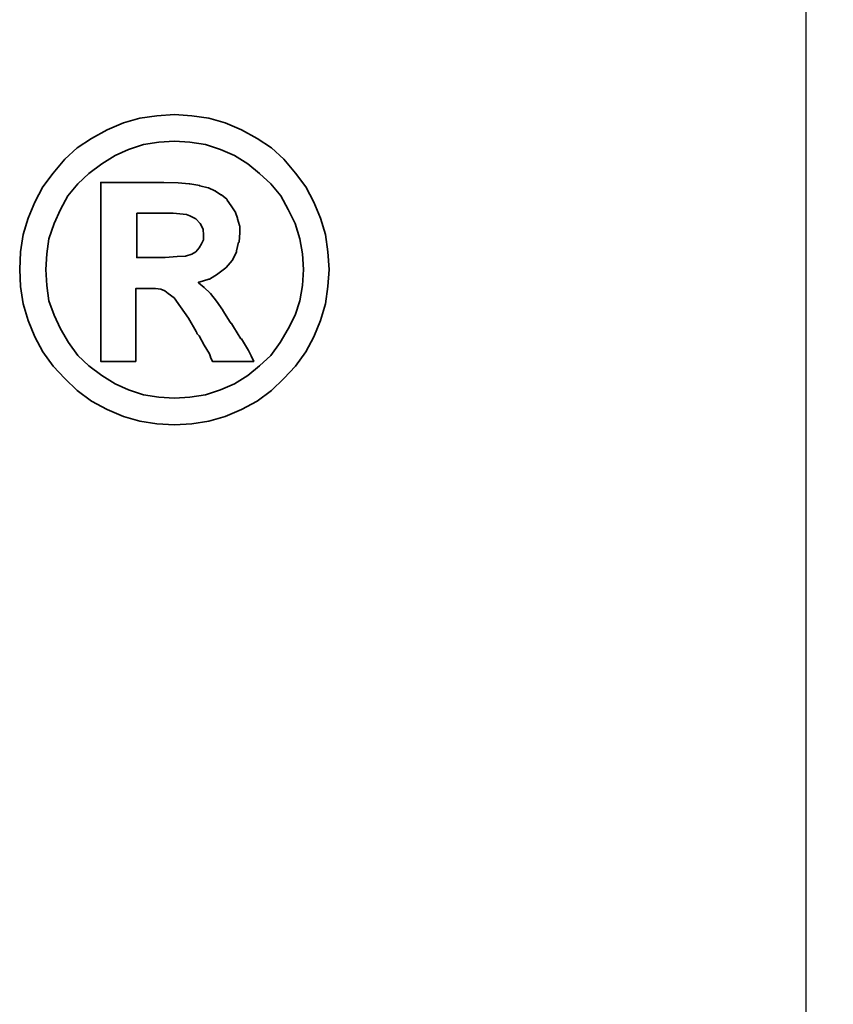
# Model space of a CAD drawing. Header units: millimetres. Extents: x -52 to 340, y -61 to 93.
# Tile 49 of 101: x 124.07 to 125.55, y 2.38 to 4.18. Entities that reach past the tile are written whole.
import ezdxf

# ---------------------------------------------------------------- set-up
doc = ezdxf.new("R2010")
doc.units = ezdxf.units.MM
for name, color, linetype in [('DIM', 4, 'Continuous'), ('layer 1', 7, 'Continuous'), ('OUT', 3, 'Continuous')]:
    doc.layers.add(name, color=color, linetype=linetype)
doc.styles.add('DIM-7', font='SIMPLEX.shx', dxfattribs={"width": 0.7, "bigfont": 'chineset.shx'})
doc.dimstyles.new('CNS', dxfattribs={"dimtxt": 3.5, "dimasz": 2.5, "dimexe": 1, "dimexo": 1.5, "dimgap": 0.09, "dimtad": 0, "dimdsep": 46, "dimtxsty": 'DIM-7', "dimcen": 0.09, "dimclrd": 1, "dimclre": 1, "dimclrt": 4, "dimadec": 0, "dimazin": 0, "dimtfac": 1, "dimtix": 1, "dimtmove": 2, "dimatfit": 3, "dimfxl": 1, "dimtvp": 0.971429, "dimtolj": 1, "dimarcsym": 0})

# ---------------------------------------------------------------- blocks, each defined once
blk = doc.blocks.new('*D8')
at = {"layer": 'DEFPOINTS', "color": 0}
for p in [(125.5, 31), (125.5, -31), (153.4109, -31)]:
    blk.add_point(p, dxfattribs=at)
at = {"layer": 'DIM', "color": 0, "lineweight": -2}
for p, q in [((126.7, 31), (154.2109, 31)), ((153.4109, 29), (153.4109, -29)), ((126.7, -31), (154.2109, -31))]:
    blk.add_line(p, q, dxfattribs=at)
at = {"layer": 'DIM', "color": 0}
for points in [[(153.0775, 29), (153.7442, 29), (153.4109, 31)], [(153.0775, -29), (153.7442, -29), (153.4109, -31)]]:
    blk.add_solid(points, dxfattribs=at)
at = {"layer": 'DIM', "color": 0, "insert": (149.6029, 0), "char_height": 2.8, "attachment_point": 5, "rotation": 90, "style": 'DIM-7'}
blk.add_mtext('\\A1;%%C62{\\H1.680000;\\S 0^ -0.007;}', dxfattribs=at)
blk = doc.blocks.new('TBI MOTION logo(完整正式版)')
at = {"layer": 'layer 1', "color": 22, "lineweight": 35}
for points, knots in [([(81.20634, 4.98624), (81.20634, 4.98624), (81.18649, 5.32862), (81.18649, 5.32862), (81.18649, 5.32862), (81.18649, 5.32862), (81.13886, 5.66206), (81.13886, 5.66206), (81.13886, 5.66206), (81.13886, 5.66206), (81.04359, 5.97764), (81.04359, 5.97764), (81.04359, 5.97764), (81.04359, 5.97764), (80.91061, 6.29124), (80.91061, 6.29124), (80.91061, 6.29124), (80.91061, 6.29124), (80.75778, 6.58697), (80.75778, 6.58697), (80.75778, 6.58697), (80.75778, 6.58697), (80.5593, 6.85294), (80.5593, 6.85294), (80.5593, 6.85294), (80.5593, 6.85294), (80.33105, 7.1189), (80.33105, 7.1189), (80.33105, 7.1189), (80.33105, 7.1189), (80.09287, 7.33921), (80.09287, 7.33921), (80.09287, 7.33921), (80.09287, 7.33921), (79.815, 7.51982), (79.815, 7.51982), (79.815, 7.51982), (79.815, 7.51982), (79.51133, 7.69051), (79.51133, 7.69051), (79.51133, 7.69051), (79.51133, 7.69051), (79.19773, 7.8235), (79.19773, 7.8235), (79.19773, 7.8235), (79.19773, 7.8235), (78.88215, 7.91877), (78.88215, 7.91877), (78.88215, 7.91877), (78.88215, 7.91877), (78.54871, 7.95846), (78.54871, 7.95846), (78.54871, 7.95846), (78.54871, 7.95846), (78.21526, 7.98625), (78.21526, 7.98625), (78.21526, 7.98625), (78.21526, 7.98625), (77.87388, 7.95846), (77.87388, 7.95846), (77.87388, 7.95846), (77.87388, 7.95846), (77.54044, 7.91877), (77.54044, 7.91877), (77.54044, 7.91877), (77.54044, 7.91877), (77.22485, 7.8235), (77.22485, 7.8235), (77.22485, 7.8235), (77.22485, 7.8235), (76.91027, 7.69051), (76.91027, 7.69051), (76.91027, 7.69051), (76.91027, 7.69051), (76.6056, 7.51982), (76.6056, 7.51982), (76.6056, 7.51982), (76.6056, 7.51982), (76.32972, 7.33921), (76.32972, 7.33921), (76.32972, 7.33921), (76.32972, 7.33921), (76.09154, 7.1189), (76.09154, 7.1189), (76.09154, 7.1189), (76.09154, 7.1189), (75.86329, 6.85294), (75.86329, 6.85294), (75.86329, 6.85294), (75.86329, 6.85294), (75.66382, 6.58697), (75.66382, 6.58697), (75.66382, 6.58697), (75.66382, 6.58697), (75.51099, 6.29124), (75.51099, 6.29124), (75.51099, 6.29124), (75.51099, 6.29124), (75.37702, 5.97764), (75.37702, 5.97764), (75.37702, 5.97764), (75.37702, 5.97764), (75.28175, 5.66206), (75.28175, 5.66206), (75.28175, 5.66206), (75.28175, 5.66206), (75.23411, 5.32862), (75.23411, 5.32862), (75.23411, 5.32862), (75.23411, 5.32862), (75.21625, 4.98624), (75.21625, 4.98624), (75.21625, 4.98624), (75.21625, 4.98624), (75.23411, 4.6528), (75.23411, 4.6528), (75.23411, 4.6528), (75.23411, 4.6528), (75.28175, 4.32035), (75.28175, 4.32035), (75.28175, 4.32035), (75.28175, 4.32035), (75.37702, 3.99583), (75.37702, 3.99583), (75.37702, 3.99583), (75.37702, 3.99583), (75.51099, 3.68224), (75.51099, 3.68224), (75.51099, 3.68224), (75.51099, 3.68224), (75.66382, 3.38749), (75.66382, 3.38749), (75.66382, 3.38749), (75.66382, 3.38749), (75.86329, 3.10963), (75.86329, 3.10963), (75.86329, 3.10963), (75.86329, 3.10963), (76.09154, 2.87145), (76.09154, 2.87145), (76.09154, 2.87145), (76.09154, 2.87145), (76.32972, 2.6432), (76.32972, 2.6432), (76.32972, 2.6432), (76.32972, 2.6432), (76.6056, 2.43381), (76.6056, 2.43381), (76.6056, 2.43381), (76.6056, 2.43381), (76.91027, 2.27205), (76.91027, 2.27205), (76.91027, 2.27205), (76.91027, 2.27205), (77.22485, 2.13906), (77.22485, 2.13906), (77.22485, 2.13906), (77.22485, 2.13906), (77.54044, 2.0438), (77.54044, 2.0438), (77.54044, 2.0438), (77.54044, 2.0438), (77.87388, 1.99616), (77.87388, 1.99616), (77.87388, 1.99616), (77.87388, 1.99616), (78.21526, 1.97631), (78.21526, 1.97631), (78.21526, 1.97631), (78.21526, 1.97631), (78.54871, 1.99616), (78.54871, 1.99616), (78.54871, 1.99616), (78.54871, 1.99616), (78.88215, 2.0438), (78.88215, 2.0438), (78.88215, 2.0438), (78.88215, 2.0438), (79.19773, 2.13906), (79.19773, 2.13906), (79.19773, 2.13906), (79.19773, 2.13906), (79.51133, 2.27205), (79.51133, 2.27205), (79.51133, 2.27205), (79.51133, 2.27205), (79.815, 2.43381), (79.815, 2.43381), (79.815, 2.43381), (79.815, 2.43381), (80.09287, 2.6432), (80.09287, 2.6432), (80.09287, 2.6432), (80.09287, 2.6432), (80.33105, 2.87145), (80.33105, 2.87145), (80.33105, 2.87145), (80.33105, 2.87145), (80.5593, 3.10963), (80.5593, 3.10963), (80.5593, 3.10963), (80.5593, 3.10963), (80.75778, 3.38749), (80.75778, 3.38749), (80.75778, 3.38749), (80.75778, 3.38749), (80.91061, 3.68224), (80.91061, 3.68224), (80.91061, 3.68224), (80.91061, 3.68224), (81.04359, 3.99583), (81.04359, 3.99583), (81.04359, 3.99583), (81.04359, 3.99583), (81.13886, 4.32035), (81.13886, 4.32035), (81.13886, 4.32035), (81.13886, 4.32035), (81.18649, 4.6528), (81.18649, 4.6528), (81.18649, 4.6528), (81.18649, 4.6528), (81.20634, 4.98624), (81.20634, 4.98624)], [0, 0, 0, 0, 0.01785714, 0.01785714, 0.01785714, 0.01785714, 0.03571429, 0.03571429, 0.03571429, 0.03571429, 0.05357143, 0.05357143, 0.05357143, 0.05357143, 0.07142857, 0.07142857, 0.07142857, 0.07142857, 0.08928571, 0.08928571, 0.08928571, 0.08928571, 0.10714286, 0.10714286, 0.10714286, 0.10714286, 0.125, 0.125, 0.125, 0.125, 0.14285714, 0.14285714, 0.14285714, 0.14285714, 0.16071429, 0.16071429, 0.16071429, 0.16071429, 0.17857143, 0.17857143, 0.17857143, 0.17857143, 0.19642857, 0.19642857, 0.19642857, 0.19642857, 0.21428571, 0.21428571, 0.21428571, 0.21428571, 0.23214286, 0.23214286, 0.23214286, 0.23214286, 0.25, 0.25, 0.25, 0.25, 0.26785714, 0.26785714, 0.26785714, 0.26785714, 0.28571429, 0.28571429, 0.28571429, 0.28571429, 0.30357143, 0.30357143, 0.30357143, 0.30357143, 0.32142857, 0.32142857, 0.32142857, 0.32142857, 0.33928571, 0.33928571, 0.33928571, 0.33928571, 0.35714286, 0.35714286, 0.35714286, 0.35714286, 0.375, 0.375, 0.375, 0.375, 0.39285714, 0.39285714, 0.39285714, 0.39285714, 0.41071429, 0.41071429, 0.41071429, 0.41071429, 0.42857143, 0.42857143, 0.42857143, 0.42857143, 0.44642857, 0.44642857, 0.44642857, 0.44642857, 0.46428571, 0.46428571, 0.46428571, 0.46428571, 0.48214286, 0.48214286, 0.48214286, 0.48214286, 0.5, 0.5, 0.5, 0.5, 0.51785714, 0.51785714, 0.51785714, 0.51785714, 0.53571429, 0.53571429, 0.53571429, 0.53571429, 0.55357143, 0.55357143, 0.55357143, 0.55357143, 0.57142857, 0.57142857, 0.57142857, 0.57142857, 0.58928571, 0.58928571, 0.58928571, 0.58928571, 0.60714286, 0.60714286, 0.60714286, 0.60714286, 0.625, 0.625, 0.625, 0.625, 0.64285714, 0.64285714, 0.64285714, 0.64285714, 0.66071429, 0.66071429, 0.66071429, 0.66071429, 0.67857143, 0.67857143, 0.67857143, 0.67857143, 0.69642857, 0.69642857, 0.69642857, 0.69642857, 0.71428571, 0.71428571, 0.71428571, 0.71428571, 0.73214286, 0.73214286, 0.73214286, 0.73214286, 0.75, 0.75, 0.75, 0.75, 0.76785714, 0.76785714, 0.76785714, 0.76785714, 0.78571429, 0.78571429, 0.78571429, 0.78571429, 0.80357143, 0.80357143, 0.80357143, 0.80357143, 0.82142857, 0.82142857, 0.82142857, 0.82142857, 0.83928571, 0.83928571, 0.83928571, 0.83928571, 0.85714286, 0.85714286, 0.85714286, 0.85714286, 0.875, 0.875, 0.875, 0.875, 0.89285714, 0.89285714, 0.89285714, 0.89285714, 0.91071429, 0.91071429, 0.91071429, 0.91071429, 0.92857143, 0.92857143, 0.92857143, 0.92857143, 0.94642857, 0.94642857, 0.94642857, 0.94642857, 0.96428571, 0.96428571, 0.96428571, 0.96428571, 0.98214286, 0.98214286, 0.98214286, 0.98214286, 1, 1, 1, 1]), ([(80.71014, 4.98624), (80.71014, 4.98624), (80.69129, 5.29091), (80.69129, 5.29091), (80.69129, 5.29091), (80.69129, 5.29091), (80.64464, 5.57672), (80.64464, 5.57672), (80.64464, 5.57672), (80.64464, 5.57672), (80.54937, 5.87245), (80.54937, 5.87245), (80.54937, 5.87245), (80.54937, 5.87245), (80.41639, 6.14833), (80.41639, 6.14833), (80.41639, 6.14833), (80.41639, 6.14833), (80.27349, 6.41429), (80.27349, 6.41429), (80.27349, 6.41429), (80.27349, 6.41429), (80.08295, 6.64255), (80.08295, 6.64255), (80.08295, 6.64255), (80.08295, 6.64255), (79.86264, 6.84301), (79.86264, 6.84301), (79.86264, 6.84301), (79.86264, 6.84301), (79.63439, 7.03355), (79.63439, 7.03355), (79.63439, 7.03355), (79.63439, 7.03355), (79.37835, 7.1963), (79.37835, 7.1963), (79.37835, 7.1963), (79.37835, 7.1963), (79.10246, 7.30944), (79.10246, 7.30944), (79.10246, 7.30944), (79.10246, 7.30944), (78.81665, 7.40471), (78.81665, 7.40471), (78.81665, 7.40471), (78.81665, 7.40471), (78.511, 7.45234), (78.511, 7.45234), (78.511, 7.45234), (78.511, 7.45234), (78.21526, 7.47219), (78.21526, 7.47219), (78.21526, 7.47219), (78.21526, 7.47219), (77.9106, 7.45234), (77.9106, 7.45234), (77.9106, 7.45234), (77.9106, 7.45234), (77.61685, 7.40471), (77.61685, 7.40471), (77.61685, 7.40471), (77.61685, 7.40471), (77.32012, 7.30944), (77.32012, 7.30944), (77.32012, 7.30944), (77.32012, 7.30944), (77.06309, 7.1963), (77.06309, 7.1963), (77.06309, 7.1963), (77.06309, 7.1963), (76.80606, 7.03355), (76.80606, 7.03355), (76.80606, 7.03355), (76.80606, 7.03355), (76.55797, 6.84301), (76.55797, 6.84301), (76.55797, 6.84301), (76.55797, 6.84301), (76.34063, 6.64255), (76.34063, 6.64255), (76.34063, 6.64255), (76.34063, 6.64255), (76.1491, 6.41429), (76.1491, 6.41429), (76.1491, 6.41429), (76.1491, 6.41429), (76.0062, 6.14833), (76.0062, 6.14833), (76.0062, 6.14833), (76.0062, 6.14833), (75.88314, 5.87245), (75.88314, 5.87245), (75.88314, 5.87245), (75.88314, 5.87245), (75.77794, 5.57672), (75.77794, 5.57672), (75.77794, 5.57672), (75.77794, 5.57672), (75.73924, 5.29091), (75.73924, 5.29091), (75.73924, 5.29091), (75.73924, 5.29091), (75.72039, 4.98624), (75.72039, 4.98624), (75.72039, 4.98624), (75.72039, 4.98624), (75.73924, 4.67165), (75.73924, 4.67165), (75.73924, 4.67165), (75.73924, 4.67165), (75.77794, 4.37791), (75.77794, 4.37791), (75.77794, 4.37791), (75.77794, 4.37791), (75.88314, 4.10102), (75.88314, 4.10102), (75.88314, 4.10102), (75.88314, 4.10102), (76.0062, 3.83407), (76.0062, 3.83407), (76.0062, 3.83407), (76.0062, 3.83407), (76.15902, 3.56811), (76.15902, 3.56811), (76.15902, 3.56811), (76.15902, 3.56811), (76.34063, 3.32001), (76.34063, 3.32001), (76.34063, 3.32001), (76.34063, 3.32001), (76.55797, 3.11955), (76.55797, 3.11955), (76.55797, 3.11955), (76.55797, 3.11955), (76.80606, 2.92901), (76.80606, 2.92901), (76.80606, 2.92901), (76.80606, 2.92901), (77.06309, 2.76725), (77.06309, 2.76725), (77.06309, 2.76725), (77.06309, 2.76725), (77.32012, 2.65412), (77.32012, 2.65412), (77.32012, 2.65412), (77.32012, 2.65412), (77.61685, 2.55786), (77.61685, 2.55786), (77.61685, 2.55786), (77.61685, 2.55786), (77.9106, 2.51022), (77.9106, 2.51022), (77.9106, 2.51022), (77.9106, 2.51022), (78.21526, 2.49137), (78.21526, 2.49137), (78.21526, 2.49137), (78.21526, 2.49137), (78.511, 2.51022), (78.511, 2.51022), (78.511, 2.51022), (78.511, 2.51022), (78.81665, 2.55786), (78.81665, 2.55786), (78.81665, 2.55786), (78.81665, 2.55786), (79.10246, 2.65412), (79.10246, 2.65412), (79.10246, 2.65412), (79.10246, 2.65412), (79.37835, 2.76725), (79.37835, 2.76725), (79.37835, 2.76725), (79.37835, 2.76725), (79.63439, 2.92901), (79.63439, 2.92901), (79.63439, 2.92901), (79.63439, 2.92901), (79.86264, 3.11955), (79.86264, 3.11955), (79.86264, 3.11955), (79.86264, 3.11955), (80.08295, 3.32001), (80.08295, 3.32001), (80.08295, 3.32001), (80.08295, 3.32001), (80.26356, 3.56811), (80.26356, 3.56811), (80.26356, 3.56811), (80.26356, 3.56811), (80.41639, 3.83407), (80.41639, 3.83407), (80.41639, 3.83407), (80.41639, 3.83407), (80.54937, 4.10102), (80.54937, 4.10102), (80.54937, 4.10102), (80.54937, 4.10102), (80.64464, 4.37791), (80.64464, 4.37791), (80.64464, 4.37791), (80.64464, 4.37791), (80.69129, 4.67165), (80.69129, 4.67165), (80.69129, 4.67165), (80.69129, 4.67165), (80.71014, 4.98624), (80.71014, 4.98624)], [0, 0, 0, 0, 0.01923077, 0.01923077, 0.01923077, 0.01923077, 0.03846154, 0.03846154, 0.03846154, 0.03846154, 0.05769231, 0.05769231, 0.05769231, 0.05769231, 0.07692308, 0.07692308, 0.07692308, 0.07692308, 0.09615385, 0.09615385, 0.09615385, 0.09615385, 0.11538462, 0.11538462, 0.11538462, 0.11538462, 0.13461538, 0.13461538, 0.13461538, 0.13461538, 0.15384615, 0.15384615, 0.15384615, 0.15384615, 0.17307692, 0.17307692, 0.17307692, 0.17307692, 0.19230769, 0.19230769, 0.19230769, 0.19230769, 0.21153846, 0.21153846, 0.21153846, 0.21153846, 0.23076923, 0.23076923, 0.23076923, 0.23076923, 0.25, 0.25, 0.25, 0.25, 0.26923077, 0.26923077, 0.26923077, 0.26923077, 0.28846154, 0.28846154, 0.28846154, 0.28846154, 0.30769231, 0.30769231, 0.30769231, 0.30769231, 0.32692308, 0.32692308, 0.32692308, 0.32692308, 0.34615385, 0.34615385, 0.34615385, 0.34615385, 0.36538462, 0.36538462, 0.36538462, 0.36538462, 0.38461538, 0.38461538, 0.38461538, 0.38461538, 0.40384615, 0.40384615, 0.40384615, 0.40384615, 0.42307692, 0.42307692, 0.42307692, 0.42307692, 0.44230769, 0.44230769, 0.44230769, 0.44230769, 0.46153846, 0.46153846, 0.46153846, 0.46153846, 0.48076923, 0.48076923, 0.48076923, 0.48076923, 0.5, 0.5, 0.5, 0.5, 0.51923077, 0.51923077, 0.51923077, 0.51923077, 0.53846154, 0.53846154, 0.53846154, 0.53846154, 0.55769231, 0.55769231, 0.55769231, 0.55769231, 0.57692308, 0.57692308, 0.57692308, 0.57692308, 0.59615385, 0.59615385, 0.59615385, 0.59615385, 0.61538462, 0.61538462, 0.61538462, 0.61538462, 0.63461538, 0.63461538, 0.63461538, 0.63461538, 0.65384615, 0.65384615, 0.65384615, 0.65384615, 0.67307692, 0.67307692, 0.67307692, 0.67307692, 0.69230769, 0.69230769, 0.69230769, 0.69230769, 0.71153846, 0.71153846, 0.71153846, 0.71153846, 0.73076923, 0.73076923, 0.73076923, 0.73076923, 0.75, 0.75, 0.75, 0.75, 0.76923077, 0.76923077, 0.76923077, 0.76923077, 0.78846154, 0.78846154, 0.78846154, 0.78846154, 0.80769231, 0.80769231, 0.80769231, 0.80769231, 0.82692308, 0.82692308, 0.82692308, 0.82692308, 0.84615385, 0.84615385, 0.84615385, 0.84615385, 0.86538462, 0.86538462, 0.86538462, 0.86538462, 0.88461538, 0.88461538, 0.88461538, 0.88461538, 0.90384615, 0.90384615, 0.90384615, 0.90384615, 0.92307692, 0.92307692, 0.92307692, 0.92307692, 0.94230769, 0.94230769, 0.94230769, 0.94230769, 0.96153846, 0.96153846, 0.96153846, 0.96153846, 0.98076923, 0.98076923, 0.98076923, 0.98076923, 1, 1, 1, 1]), ([(76.78721, 3.2823), (76.78721, 3.2823), (76.78721, 3.32001), (76.78721, 3.32001), (76.78721, 3.32001), (76.78721, 3.32001), (76.78721, 3.42422), (76.78721, 3.42422), (76.78721, 3.42422), (76.78721, 3.42422), (76.78721, 3.59689), (76.78721, 3.59689), (76.78721, 3.59689), (76.78721, 3.59689), (76.78721, 3.80529), (76.78721, 3.80529), (76.78721, 3.80529), (76.78721, 3.80529), (76.78721, 4.0524), (76.78721, 4.0524), (76.78721, 4.0524), (76.78721, 4.0524), (76.78721, 4.32035), (76.78721, 4.32035), (76.78721, 4.32035), (76.78721, 4.32035), (76.78721, 4.92868), (76.78721, 4.92868), (76.78721, 4.92868), (76.78721, 4.92868), (76.78721, 5.53801), (76.78721, 5.53801), (76.78721, 5.53801), (76.78721, 5.53801), (76.78721, 5.82482), (76.78721, 5.82482), (76.78721, 5.82482), (76.78721, 5.82482), (76.78721, 6.07291), (76.78721, 6.07291), (76.78721, 6.07291), (76.78721, 6.07291), (76.78721, 6.30017), (76.78721, 6.30017), (76.78721, 6.30017), (76.78721, 6.30017), (76.78721, 6.45399), (76.78721, 6.45399), (76.78721, 6.45399), (76.78721, 6.45399), (76.78721, 6.5572), (76.78721, 6.5572), (76.78721, 6.5572), (76.78721, 6.5572), (76.78721, 6.59689), (76.78721, 6.59689), (76.78721, 6.59689), (76.78721, 6.59689), (76.78721, 6.67232), (76.78721, 6.67232), (76.78721, 6.67232), (76.78721, 6.67232), (76.8537, 6.67232), (76.8537, 6.67232), (76.8537, 6.67232), (76.8537, 6.67232), (76.87355, 6.67232), (76.87355, 6.67232), (76.87355, 6.67232), (76.87355, 6.67232), (76.91027, 6.67232), (76.91027, 6.67232), (76.91027, 6.67232), (76.91027, 6.67232), (77.04424, 6.67232), (77.04424, 6.67232), (77.04424, 6.67232), (77.04424, 6.67232), (77.22485, 6.67232), (77.22485, 6.67232), (77.22485, 6.67232), (77.22485, 6.67232), (77.43524, 6.67232), (77.43524, 6.67232), (77.43524, 6.67232), (77.43524, 6.67232), (77.65357, 6.67232), (77.65357, 6.67232), (77.65357, 6.67232), (77.65357, 6.67232), (77.82625, 6.67232), (77.82625, 6.67232), (77.82625, 6.67232), (77.82625, 6.67232), (77.94037, 6.67232), (77.94037, 6.67232), (77.94037, 6.67232), (77.94037, 6.67232), (77.97709, 6.67232), (77.97709, 6.67232), (77.97709, 6.67232), (77.97709, 6.67232), (77.99694, 6.67232), (77.99694, 6.67232), (77.99694, 6.67232), (77.99694, 6.67232), (78.00686, 6.67232), (78.00686, 6.67232), (78.00686, 6.67232), (78.00686, 6.67232), (78.28275, 6.6624), (78.28275, 6.6624), (78.28275, 6.6624), (78.28275, 6.6624), (78.50107, 6.64255), (78.50107, 6.64255), (78.50107, 6.64255), (78.50107, 6.64255), (78.511, 6.64255), (78.511, 6.64255), (78.511, 6.64255), (78.511, 6.64255), (78.70154, 6.61476), (78.70154, 6.61476), (78.70154, 6.61476), (78.70154, 6.61476), (78.70154, 6.60483), (78.70154, 6.60483), (78.70154, 6.60483), (78.70154, 6.60483), (78.86429, 6.56713), (78.86429, 6.56713), (78.86429, 6.56713), (78.86429, 6.56713), (78.87223, 6.56713), (78.87223, 6.56713), (78.87223, 6.56713), (78.87223, 6.56713), (78.99727, 6.51056), (78.99727, 6.51056), (78.99727, 6.51056), (78.99727, 6.51056), (79.00719, 6.51056), (79.00719, 6.51056), (79.00719, 6.51056), (79.00719, 6.51056), (79.00719, 6.50162), (79.00719, 6.50162), (79.00719, 6.50162), (79.00719, 6.50162), (79.1104, 6.43415), (79.1104, 6.43415), (79.1104, 6.43415), (79.1104, 6.43415), (79.12132, 6.43415), (79.12132, 6.43415), (79.12132, 6.43415), (79.12132, 6.43415), (79.22552, 6.34781), (79.22552, 6.34781), (79.22552, 6.34781), (79.22552, 6.34781), (79.23544, 6.33888), (79.23544, 6.33888), (79.23544, 6.33888), (79.23544, 6.33888), (79.23544, 6.32895), (79.23544, 6.32895), (79.23544, 6.32895), (79.23544, 6.32895), (79.31087, 6.21483), (79.31087, 6.21483), (79.31087, 6.21483), (79.31087, 6.21483), (79.38629, 6.1007), (79.38629, 6.1007), (79.38629, 6.1007), (79.38629, 6.1007), (79.3972, 6.1007), (79.3972, 6.1007), (79.3972, 6.1007), (79.3972, 6.1007), (79.3972, 6.09078), (79.3972, 6.09078), (79.3972, 6.09078), (79.3972, 6.09078), (79.43392, 5.97764), (79.43392, 5.97764), (79.43392, 5.97764), (79.43392, 5.97764), (79.43392, 5.96772), (79.43392, 5.96772), (79.43392, 5.96772), (79.43392, 5.96772), (79.47362, 5.83474), (79.47362, 5.83474), (79.47362, 5.83474), (79.47362, 5.83474), (79.48156, 5.82482), (79.48156, 5.82482), (79.48156, 5.82482), (79.48156, 5.82482), (79.48156, 5.69977), (79.48156, 5.69977), (79.48156, 5.69977), (79.48156, 5.69977), (79.48156, 5.69183), (79.48156, 5.69183), (79.48156, 5.69183), (79.48156, 5.69183), (79.4637, 5.51915), (79.4637, 5.51915), (79.4637, 5.51915), (79.4637, 5.51915), (79.4637, 5.51122), (79.4637, 5.51122), (79.4637, 5.51122), (79.4637, 5.51122), (79.45377, 5.51122), (79.45377, 5.51122), (79.45377, 5.51122), (79.45377, 5.51122), (79.41507, 5.34847), (79.41507, 5.34847), (79.41507, 5.34847), (79.41507, 5.34847), (79.41507, 5.33854), (79.41507, 5.33854), (79.41507, 5.33854), (79.41507, 5.33854), (79.41507, 5.32862), (79.41507, 5.32862), (79.41507, 5.32862), (79.41507, 5.32862), (79.33865, 5.16785), (79.33865, 5.16785), (79.33865, 5.16785), (79.33865, 5.16785), (79.33071, 5.15693), (79.33071, 5.15693), (79.33071, 5.15693), (79.33071, 5.15693), (79.2156, 5.02495), (79.2156, 5.02495), (79.2156, 5.02495), (79.2156, 5.02495), (79.20567, 5.01502), (79.20567, 5.01502), (79.20567, 5.01502), (79.20567, 5.01502), (79.05483, 4.89991), (79.05483, 4.89991), (79.05483, 4.89991), (79.05483, 4.89991), (79.04491, 4.89197), (79.04491, 4.89197), (79.04491, 4.89197), (79.04491, 4.89197), (78.89208, 4.7967), (78.89208, 4.7967), (78.89208, 4.7967), (78.89208, 4.7967), (78.88215, 4.7967), (78.88215, 4.7967), (78.88215, 4.7967), (78.88215, 4.7967), (78.69161, 4.73913), (78.69161, 4.73913), (78.69161, 4.73913), (78.69161, 4.73913), (78.68169, 4.73913), (78.68169, 4.73913), (78.68169, 4.73913), (78.68169, 4.73913), (78.68169, 4.72921), (78.68169, 4.72921), (78.68169, 4.72921), (78.68169, 4.72921), (78.78688, 4.63394), (78.78688, 4.63394), (78.78688, 4.63394), (78.78688, 4.63394), (78.902, 4.52875), (78.902, 4.52875), (78.902, 4.52875), (78.902, 4.52875), (78.91093, 4.52081), (78.91093, 4.52081), (78.91093, 4.52081), (78.91093, 4.52081), (79.02506, 4.36798), (79.02506, 4.36798), (79.02506, 4.36798), (79.02506, 4.36798), (79.1501, 4.1953), (79.1501, 4.1953), (79.1501, 4.1953), (79.1501, 4.1953), (79.1501, 4.18736), (79.1501, 4.18736), (79.1501, 4.18736), (79.1501, 4.18736), (79.29201, 3.96705), (79.29201, 3.96705), (79.29201, 3.96705), (79.29201, 3.96705), (79.31087, 3.93828), (79.31087, 3.93828), (79.31087, 3.93828), (79.31087, 3.93828), (79.32079, 3.93828), (79.32079, 3.93828), (79.32079, 3.93828), (79.32079, 3.93828), (79.3585, 3.87178), (79.3585, 3.87178), (79.3585, 3.87178), (79.3585, 3.87178), (79.50141, 3.64353), (79.50141, 3.64353), (79.50141, 3.64353), (79.50141, 3.64353), (79.51133, 3.64353), (79.51133, 3.64353), (79.51133, 3.64353), (79.51133, 3.64353), (79.64431, 3.41528), (79.64431, 3.41528), (79.64431, 3.41528), (79.64431, 3.41528), (79.68202, 3.3478), (79.68202, 3.3478), (79.68202, 3.3478), (79.68202, 3.3478), (79.70187, 3.31009), (79.70187, 3.31009), (79.70187, 3.31009), (79.70187, 3.31009), (79.7495, 3.2049), (79.7495, 3.2049), (79.7495, 3.2049), (79.7495, 3.2049), (79.64431, 3.2049), (79.64431, 3.2049), (79.64431, 3.2049), (79.64431, 3.2049), (79.62546, 3.2049), (79.62546, 3.2049), (79.62546, 3.2049), (79.62546, 3.2049), (79.53912, 3.2049), (79.53912, 3.2049), (79.53912, 3.2049), (79.53912, 3.2049), (79.31087, 3.2049), (79.31087, 3.2049), (79.31087, 3.2049), (79.31087, 3.2049), (79.08262, 3.2049), (79.08262, 3.2049), (79.08262, 3.2049), (79.08262, 3.2049), (79.00719, 3.2049), (79.00719, 3.2049), (79.00719, 3.2049), (79.00719, 3.2049), (78.98735, 3.2049), (78.98735, 3.2049), (78.98735, 3.2049), (78.98735, 3.2049), (78.94964, 3.2049), (78.94964, 3.2049), (78.94964, 3.2049), (78.94964, 3.2049), (78.92979, 3.24459), (78.92979, 3.24459), (78.92979, 3.24459), (78.92979, 3.24459), (78.91093, 3.2823), (78.91093, 3.2823), (78.91093, 3.2823), (78.91093, 3.2823), (78.91093, 3.29223), (78.91093, 3.29223), (78.91093, 3.29223), (78.91093, 3.29223), (78.89208, 3.3478), (78.89208, 3.3478), (78.89208, 3.3478), (78.89208, 3.3478), (78.78688, 3.52048), (78.78688, 3.52048), (78.78688, 3.52048), (78.78688, 3.52048), (78.69161, 3.7001), (78.69161, 3.7001), (78.69161, 3.7001), (78.69161, 3.7001), (78.6539, 3.7388), (78.6539, 3.7388), (78.6539, 3.7388), (78.6539, 3.7388), (78.64398, 3.74873), (78.64398, 3.74873), (78.64398, 3.74873), (78.64398, 3.74873), (78.64398, 3.75766), (78.64398, 3.75766), (78.64398, 3.75766), (78.64398, 3.75766), (78.63405, 3.78644), (78.63405, 3.78644), (78.63405, 3.78644), (78.63405, 3.78644), (78.48321, 4.04347), (78.48321, 4.04347), (78.48321, 4.04347), (78.48321, 4.04347), (78.33038, 4.2618), (78.33038, 4.2618), (78.33038, 4.2618), (78.33038, 4.2618), (78.20732, 4.43447), (78.20732, 4.43447), (78.20732, 4.43447), (78.20732, 4.43447), (78.09221, 4.52081), (78.09221, 4.52081), (78.09221, 4.52081), (78.09221, 4.52081), (78.02472, 4.56845), (78.02472, 4.56845), (78.02472, 4.56845), (78.02472, 4.56845), (77.9493, 4.60616), (77.9493, 4.60616), (77.9493, 4.60616), (77.9493, 4.60616), (77.8451, 4.61608), (77.8451, 4.61608), (77.8451, 4.61608), (77.8451, 4.61608), (77.71113, 4.61608), (77.71113, 4.61608), (77.71113, 4.61608), (77.71113, 4.61608), (77.69128, 4.61608), (77.69128, 4.61608), (77.69128, 4.61608), (77.69128, 4.61608), (77.67342, 4.61608), (77.67342, 4.61608), (77.67342, 4.61608), (77.67342, 4.61608), (77.5583, 4.61608), (77.5583, 4.61608), (77.5583, 4.61608), (77.5583, 4.61608), (77.46303, 4.61608), (77.46303, 4.61608), (77.46303, 4.61608), (77.46303, 4.61608), (77.46303, 4.54761), (77.46303, 4.54761), (77.46303, 4.54761), (77.46303, 4.54761), (77.46303, 4.47318), (77.46303, 4.47318), (77.46303, 4.47318), (77.46303, 4.47318), (77.46303, 4.24294), (77.46303, 4.24294), (77.46303, 4.24294), (77.46303, 4.24294), (77.46303, 3.99583), (77.46303, 3.99583), (77.46303, 3.99583), (77.46303, 3.99583), (77.46303, 3.72888), (77.46303, 3.72888), (77.46303, 3.72888), (77.46303, 3.72888), (77.46303, 3.51055), (77.46303, 3.51055), (77.46303, 3.51055), (77.46303, 3.51055), (77.46303, 3.42422), (77.46303, 3.42422), (77.46303, 3.42422), (77.46303, 3.42422), (77.46303, 3.35773), (77.46303, 3.35773), (77.46303, 3.35773), (77.46303, 3.35773), (77.46303, 3.30017), (77.46303, 3.30017), (77.46303, 3.30017), (77.46303, 3.30017), (77.46303, 3.2823), (77.46303, 3.2823), (77.46303, 3.2823), (77.46303, 3.2823), (77.46303, 3.2049), (77.46303, 3.2049), (77.46303, 3.2049), (77.46303, 3.2049), (77.39753, 3.2049), (77.39753, 3.2049), (77.39753, 3.2049), (77.39753, 3.2049), (77.37768, 3.2049), (77.37768, 3.2049), (77.37768, 3.2049), (77.37768, 3.2049), (77.32012, 3.2049), (77.32012, 3.2049), (77.32012, 3.2049), (77.32012, 3.2049), (77.12165, 3.2049), (77.12165, 3.2049), (77.12165, 3.2049), (77.12165, 3.2049), (76.94897, 3.2049), (76.94897, 3.2049), (76.94897, 3.2049), (76.94897, 3.2049), (76.8924, 3.2049), (76.8924, 3.2049), (76.8924, 3.2049), (76.8924, 3.2049), (76.8537, 3.2049), (76.8537, 3.2049), (76.8537, 3.2049), (76.8537, 3.2049), (76.78721, 3.2049), (76.78721, 3.2049), (76.78721, 3.2049), (76.78721, 3.2049), (76.78721, 3.2823), (76.78721, 3.2823)], [0, 0, 0, 0, 0.00740741, 0.00740741, 0.00740741, 0.00740741, 0.01481481, 0.01481481, 0.01481481, 0.01481481, 0.02222222, 0.02222222, 0.02222222, 0.02222222, 0.02962963, 0.02962963, 0.02962963, 0.02962963, 0.03703704, 0.03703704, 0.03703704, 0.03703704, 0.04444444, 0.04444444, 0.04444444, 0.04444444, 0.05185185, 0.05185185, 0.05185185, 0.05185185, 0.05925926, 0.05925926, 0.05925926, 0.05925926, 0.06666667, 0.06666667, 0.06666667, 0.06666667, 0.07407407, 0.07407407, 0.07407407, 0.07407407, 0.08148148, 0.08148148, 0.08148148, 0.08148148, 0.08888889, 0.08888889, 0.08888889, 0.08888889, 0.0962963, 0.0962963, 0.0962963, 0.0962963, 0.1037037, 0.1037037, 0.1037037, 0.1037037, 0.11111111, 0.11111111, 0.11111111, 0.11111111, 0.11851852, 0.11851852, 0.11851852, 0.11851852, 0.12592593, 0.12592593, 0.12592593, 0.12592593, 0.13333333, 0.13333333, 0.13333333, 0.13333333, 0.14074074, 0.14074074, 0.14074074, 0.14074074, 0.14814815, 0.14814815, 0.14814815, 0.14814815, 0.15555556, 0.15555556, 0.15555556, 0.15555556, 0.16296296, 0.16296296, 0.16296296, 0.16296296, 0.17037037, 0.17037037, 0.17037037, 0.17037037, 0.17777778, 0.17777778, 0.17777778, 0.17777778, 0.18518519, 0.18518519, 0.18518519, 0.18518519, 0.19259259, 0.19259259, 0.19259259, 0.19259259, 0.2, 0.2, 0.2, 0.2, 0.20740741, 0.20740741, 0.20740741, 0.20740741, 0.21481481, 0.21481481, 0.21481481, 0.21481481, 0.22222222, 0.22222222, 0.22222222, 0.22222222, 0.22962963, 0.22962963, 0.22962963, 0.22962963, 0.23703704, 0.23703704, 0.23703704, 0.23703704, 0.24444444, 0.24444444, 0.24444444, 0.24444444, 0.25185185, 0.25185185, 0.25185185, 0.25185185, 0.25925926, 0.25925926, 0.25925926, 0.25925926, 0.26666667, 0.26666667, 0.26666667, 0.26666667, 0.27407407, 0.27407407, 0.27407407, 0.27407407, 0.28148148, 0.28148148, 0.28148148, 0.28148148, 0.28888889, 0.28888889, 0.28888889, 0.28888889, 0.2962963, 0.2962963, 0.2962963, 0.2962963, 0.3037037, 0.3037037, 0.3037037, 0.3037037, 0.31111111, 0.31111111, 0.31111111, 0.31111111, 0.31851852, 0.31851852, 0.31851852, 0.31851852, 0.32592593, 0.32592593, 0.32592593, 0.32592593, 0.33333333, 0.33333333, 0.33333333, 0.33333333, 0.34074074, 0.34074074, 0.34074074, 0.34074074, 0.34814815, 0.34814815, 0.34814815, 0.34814815, 0.35555556, 0.35555556, 0.35555556, 0.35555556, 0.36296296, 0.36296296, 0.36296296, 0.36296296, 0.37037037, 0.37037037, 0.37037037, 0.37037037, 0.37777778, 0.37777778, 0.37777778, 0.37777778, 0.38518519, 0.38518519, 0.38518519, 0.38518519, 0.39259259, 0.39259259, 0.39259259, 0.39259259, 0.4, 0.4, 0.4, 0.4, 0.40740741, 0.40740741, 0.40740741, 0.40740741, 0.41481481, 0.41481481, 0.41481481, 0.41481481, 0.42222222, 0.42222222, 0.42222222, 0.42222222, 0.42962963, 0.42962963, 0.42962963, 0.42962963, 0.43703704, 0.43703704, 0.43703704, 0.43703704, 0.44444444, 0.44444444, 0.44444444, 0.44444444, 0.45185185, 0.45185185, 0.45185185, 0.45185185, 0.45925926, 0.45925926, 0.45925926, 0.45925926, 0.46666667, 0.46666667, 0.46666667, 0.46666667, 0.47407407, 0.47407407, 0.47407407, 0.47407407, 0.48148148, 0.48148148, 0.48148148, 0.48148148, 0.48888889, 0.48888889, 0.48888889, 0.48888889, 0.4962963, 0.4962963, 0.4962963, 0.4962963, 0.5037037, 0.5037037, 0.5037037, 0.5037037, 0.51111111, 0.51111111, 0.51111111, 0.51111111, 0.51851852, 0.51851852, 0.51851852, 0.51851852, 0.52592593, 0.52592593, 0.52592593, 0.52592593, 0.53333333, 0.53333333, 0.53333333, 0.53333333, 0.54074074, 0.54074074, 0.54074074, 0.54074074, 0.54814815, 0.54814815, 0.54814815, 0.54814815, 0.55555556, 0.55555556, 0.55555556, 0.55555556, 0.56296296, 0.56296296, 0.56296296, 0.56296296, 0.57037037, 0.57037037, 0.57037037, 0.57037037, 0.57777778, 0.57777778, 0.57777778, 0.57777778, 0.58518519, 0.58518519, 0.58518519, 0.58518519, 0.59259259, 0.59259259, 0.59259259, 0.59259259, 0.6, 0.6, 0.6, 0.6, 0.60740741, 0.60740741, 0.60740741, 0.60740741, 0.61481481, 0.61481481, 0.61481481, 0.61481481, 0.62222222, 0.62222222, 0.62222222, 0.62222222, 0.62962963, 0.62962963, 0.62962963, 0.62962963, 0.63703704, 0.63703704, 0.63703704, 0.63703704, 0.64444444, 0.64444444, 0.64444444, 0.64444444, 0.65185185, 0.65185185, 0.65185185, 0.65185185, 0.65925926, 0.65925926, 0.65925926, 0.65925926, 0.66666667, 0.66666667, 0.66666667, 0.66666667, 0.67407407, 0.67407407, 0.67407407, 0.67407407, 0.68148148, 0.68148148, 0.68148148, 0.68148148, 0.68888889, 0.68888889, 0.68888889, 0.68888889, 0.6962963, 0.6962963, 0.6962963, 0.6962963, 0.7037037, 0.7037037, 0.7037037, 0.7037037, 0.71111111, 0.71111111, 0.71111111, 0.71111111, 0.71851852, 0.71851852, 0.71851852, 0.71851852, 0.72592593, 0.72592593, 0.72592593, 0.72592593, 0.73333333, 0.73333333, 0.73333333, 0.73333333, 0.74074074, 0.74074074, 0.74074074, 0.74074074, 0.74814815, 0.74814815, 0.74814815, 0.74814815, 0.75555556, 0.75555556, 0.75555556, 0.75555556, 0.76296296, 0.76296296, 0.76296296, 0.76296296, 0.77037037, 0.77037037, 0.77037037, 0.77037037, 0.77777778, 0.77777778, 0.77777778, 0.77777778, 0.78518519, 0.78518519, 0.78518519, 0.78518519, 0.79259259, 0.79259259, 0.79259259, 0.79259259, 0.8, 0.8, 0.8, 0.8, 0.80740741, 0.80740741, 0.80740741, 0.80740741, 0.81481481, 0.81481481, 0.81481481, 0.81481481, 0.82222222, 0.82222222, 0.82222222, 0.82222222, 0.82962963, 0.82962963, 0.82962963, 0.82962963, 0.83703704, 0.83703704, 0.83703704, 0.83703704, 0.84444444, 0.84444444, 0.84444444, 0.84444444, 0.85185185, 0.85185185, 0.85185185, 0.85185185, 0.85925926, 0.85925926, 0.85925926, 0.85925926, 0.86666667, 0.86666667, 0.86666667, 0.86666667, 0.87407407, 0.87407407, 0.87407407, 0.87407407, 0.88148148, 0.88148148, 0.88148148, 0.88148148, 0.88888889, 0.88888889, 0.88888889, 0.88888889, 0.8962963, 0.8962963, 0.8962963, 0.8962963, 0.9037037, 0.9037037, 0.9037037, 0.9037037, 0.91111111, 0.91111111, 0.91111111, 0.91111111, 0.91851852, 0.91851852, 0.91851852, 0.91851852, 0.92592593, 0.92592593, 0.92592593, 0.92592593, 0.93333333, 0.93333333, 0.93333333, 0.93333333, 0.94074074, 0.94074074, 0.94074074, 0.94074074, 0.94814815, 0.94814815, 0.94814815, 0.94814815, 0.95555556, 0.95555556, 0.95555556, 0.95555556, 0.96296296, 0.96296296, 0.96296296, 0.96296296, 0.97037037, 0.97037037, 0.97037037, 0.97037037, 0.97777778, 0.97777778, 0.97777778, 0.97777778, 0.98518519, 0.98518519, 0.98518519, 0.98518519, 0.99259259, 0.99259259, 0.99259259, 0.99259259, 1, 1, 1, 1]), ([(77.48288, 6.07291), (77.48288, 6.07291), (77.48288, 5.99551), (77.48288, 5.99551), (77.48288, 5.99551), (77.48288, 5.99551), (77.48288, 5.82482), (77.48288, 5.82482), (77.48288, 5.82482), (77.48288, 5.82482), (77.48288, 5.63328), (77.48288, 5.63328), (77.48288, 5.63328), (77.48288, 5.63328), (77.48288, 5.46358), (77.48288, 5.46358), (77.48288, 5.46358), (77.48288, 5.46358), (77.48288, 5.29091), (77.48288, 5.29091), (77.48288, 5.29091), (77.48288, 5.29091), (77.48288, 5.21449), (77.48288, 5.21449), (77.48288, 5.21449), (77.48288, 5.21449), (77.50074, 5.21449), (77.50074, 5.21449), (77.50074, 5.21449), (77.50074, 5.21449), (77.71113, 5.21449), (77.71113, 5.21449), (77.71113, 5.21449), (77.71113, 5.21449), (77.94037, 5.21449), (77.94037, 5.21449), (77.94037, 5.21449), (77.94037, 5.21449), (78.01579, 5.21449), (78.01579, 5.21449), (78.01579, 5.21449), (78.01579, 5.21449), (78.03465, 5.21449), (78.03465, 5.21449), (78.03465, 5.21449), (78.03465, 5.21449), (78.2629, 5.23335), (78.2629, 5.23335), (78.2629, 5.23335), (78.2629, 5.23335), (78.42565, 5.24327), (78.42565, 5.24327), (78.42565, 5.24327), (78.42565, 5.24327), (78.54871, 5.28098), (78.54871, 5.28098), (78.54871, 5.28098), (78.54871, 5.28098), (78.62611, 5.32862), (78.62611, 5.32862), (78.62611, 5.32862), (78.62611, 5.32862), (78.69161, 5.40503), (78.69161, 5.40503), (78.69161, 5.40503), (78.69161, 5.40503), (78.73925, 5.48145), (78.73925, 5.48145), (78.73925, 5.48145), (78.73925, 5.48145), (78.77696, 5.55885), (78.77696, 5.55885), (78.77696, 5.55885), (78.77696, 5.55885), (78.77696, 5.65214), (78.77696, 5.65214), (78.77696, 5.65214), (78.77696, 5.65214), (78.76902, 5.76726), (78.76902, 5.76726), (78.76902, 5.76726), (78.76902, 5.76726), (78.71146, 5.87245), (78.71146, 5.87245), (78.71146, 5.87245), (78.71146, 5.87245), (78.62611, 5.96772), (78.62611, 5.96772), (78.62611, 5.96772), (78.62611, 5.96772), (78.511, 6.02528), (78.511, 6.02528), (78.511, 6.02528), (78.511, 6.02528), (78.44451, 6.05306), (78.44451, 6.05306), (78.44451, 6.05306), (78.44451, 6.05306), (78.32046, 6.06299), (78.32046, 6.06299), (78.32046, 6.06299), (78.32046, 6.06299), (78.18748, 6.07291), (78.18748, 6.07291), (78.18748, 6.07291), (78.18748, 6.07291), (77.99694, 6.07291), (77.99694, 6.07291), (77.99694, 6.07291), (77.99694, 6.07291), (77.97709, 6.07291), (77.97709, 6.07291), (77.97709, 6.07291), (77.97709, 6.07291), (77.90167, 6.07291), (77.90167, 6.07291), (77.90167, 6.07291), (77.90167, 6.07291), (77.69128, 6.07291), (77.69128, 6.07291), (77.69128, 6.07291), (77.69128, 6.07291), (77.50074, 6.07291), (77.50074, 6.07291), (77.50074, 6.07291), (77.50074, 6.07291), (77.48288, 6.07291), (77.48288, 6.07291)], [0, 0, 0, 0, 0.03125, 0.03125, 0.03125, 0.03125, 0.0625, 0.0625, 0.0625, 0.0625, 0.09375, 0.09375, 0.09375, 0.09375, 0.125, 0.125, 0.125, 0.125, 0.15625, 0.15625, 0.15625, 0.15625, 0.1875, 0.1875, 0.1875, 0.1875, 0.21875, 0.21875, 0.21875, 0.21875, 0.25, 0.25, 0.25, 0.25, 0.28125, 0.28125, 0.28125, 0.28125, 0.3125, 0.3125, 0.3125, 0.3125, 0.34375, 0.34375, 0.34375, 0.34375, 0.375, 0.375, 0.375, 0.375, 0.40625, 0.40625, 0.40625, 0.40625, 0.4375, 0.4375, 0.4375, 0.4375, 0.46875, 0.46875, 0.46875, 0.46875, 0.5, 0.5, 0.5, 0.5, 0.53125, 0.53125, 0.53125, 0.53125, 0.5625, 0.5625, 0.5625, 0.5625, 0.59375, 0.59375, 0.59375, 0.59375, 0.625, 0.625, 0.625, 0.625, 0.65625, 0.65625, 0.65625, 0.65625, 0.6875, 0.6875, 0.6875, 0.6875, 0.71875, 0.71875, 0.71875, 0.71875, 0.75, 0.75, 0.75, 0.75, 0.78125, 0.78125, 0.78125, 0.78125, 0.8125, 0.8125, 0.8125, 0.8125, 0.84375, 0.84375, 0.84375, 0.84375, 0.875, 0.875, 0.875, 0.875, 0.90625, 0.90625, 0.90625, 0.90625, 0.9375, 0.9375, 0.9375, 0.9375, 0.96875, 0.96875, 0.96875, 0.96875, 1, 1, 1, 1])]:
    blk.add_open_spline(points, degree=3, knots=knots, dxfattribs=at)

msp = doc.modelspace()

# ---------------------------------------------------------------- linework, layer by layer
at = {"layer": 'OUT', "color": 0}
msp.add_line((125.5, 31), (125.5, 0), dxfattribs=at)

# ---------------------------------------------------------------- block references
at = {"layer": 'DIM', "color": 7, "xscale": 0.09408959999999, "yscale": 0.09408959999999, "zscale": 0.09408959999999}
msp.add_blockref('TBI MOTION logo(完整正式版)', (116.9904, 3.2515), dxfattribs=at)

# ---------------------------------------------------------------- dimensions: what is measured, and where the dimension line sits
at = {"layer": 'DIM', "color": 0}
dim = msp.add_linear_dim(base=(153.4109, -31), p1=(125.5, 31), p2=(125.5, -31), angle=90, text='%%C<>', dimstyle='CNS', override={"dimscale": 0.8, "dimclrd": 0, "dimclre": 0, "dimclrt": 0, "dimtol": 1, "dimtm": 0.007, "dimtfac": 0.6, "dimtdec": 3}, dxfattribs=at)
dim.commit()
dim.dimension.update_dxf_attribs({"geometry": '*D8', "text_midpoint": (149.6029, 0)})

doc.saveas('drawing.dxf')
